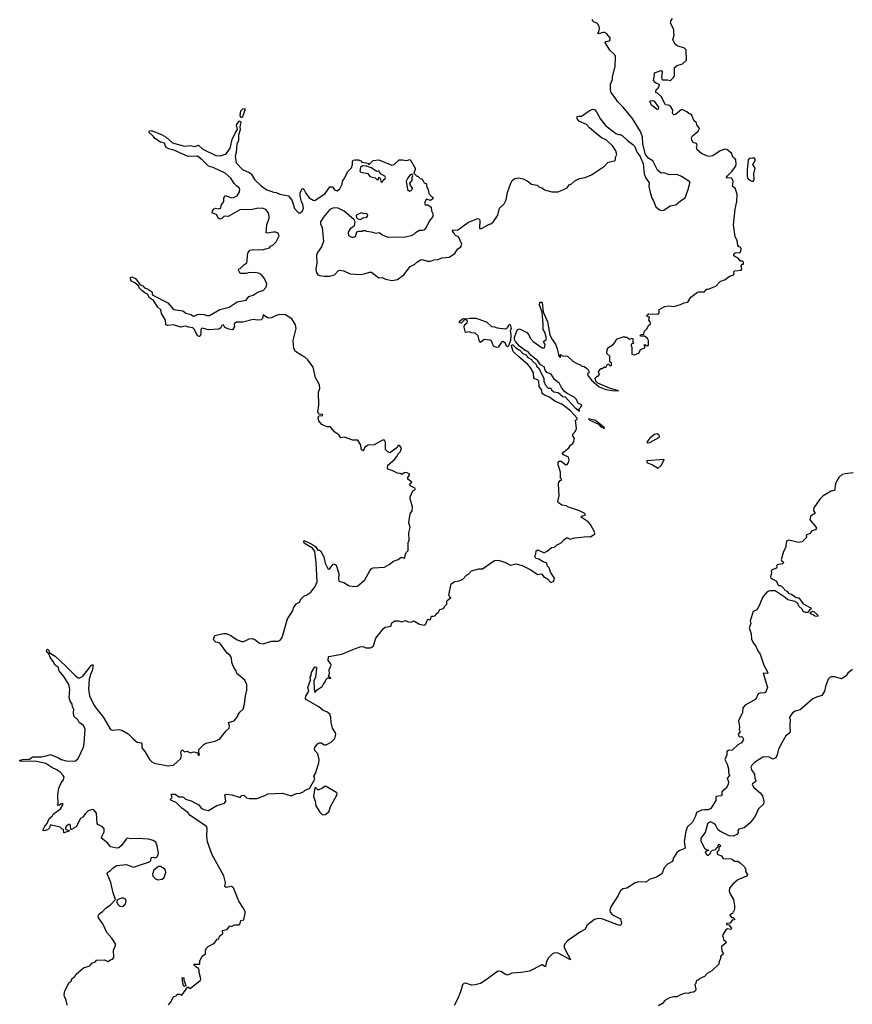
# Model space of a CAD drawing. Extents: x 2219101 to 2444320, y 201258 to 358766.
# Tile 60 of 256: x 2259533 to 2268532, y 279161 to 289801. Entities that reach past the tile are written whole.
import ezdxf

# ---------------------------------------------------------------- set-up
doc = ezdxf.new("R2010")
doc.units = 0

msp = doc.modelspace()

# ---------------------------------------------------------------- linework, layer by layer
at = {"layer": '0CON10XD'}
for points in [[(2266347, 287935), (2266370, 287865), (2266385, 287842), (2266410, 287780), (2266448, 287745), (2266475, 287739), (2266495, 287744), (2266565, 287788), (2266625, 287800), (2266675, 287843), (2266727, 287875), (2266758, 287965), (2266776, 288035), (2266775, 288050), (2266687, 288105), (2266645, 288124), (2266625, 288129), (2266555, 288126), (2266494, 288146), (2266465, 288142), (2266428, 288175), (2266378, 288275), (2266335, 288302), (2266296, 288346), (2266267, 288457), (2266263, 288535), (2266244, 288594), (2266155, 288732), (2266054, 288855), (2265996, 288916), (2265977, 288947), (2265927, 289015), (2265919, 289045), (2265920, 289105), (2265942, 289155), (2265941, 289185), (2265970, 289295), (2265973, 289405), (2265965, 289422), (2265912, 289472), (2265860, 289555), (2265865, 289566), (2265909, 289571), (2265917, 289585), (2265917, 289607), (2265875, 289652), (2265855, 289664), (2265836, 289664), (2265795, 289650), (2265780, 289655), (2265792, 289668), (2265801, 289715), (2265798, 289728), (2265779, 289759), (2265735, 289779), (2265720, 289805)], [(2266602, 289658), (2266603, 289695), (2266569, 289765), (2266572, 289785), (2266590, 289815)], [(2262748, 282558), (2262802, 282595), (2262812, 282618), (2262831, 282639), (2262842, 282668), (2262855, 282682), (2262865, 282690), (2262885, 282680), (2262898, 282685), (2262872, 282702), (2262882, 282735), (2262877, 282775), (2262901, 282825), (2262894, 282844), (2262868, 282875), (2262870, 282915), (2262875, 282920), (2263015, 282943), (2263134, 282996), (2263215, 283024), (2263246, 283026), (2263275, 283012), (2263325, 283013), (2263341, 283019), (2263358, 283035), (2263384, 283116), (2263465, 283223), (2263485, 283236), (2263543, 283247), (2263556, 283284), (2263588, 283305), (2263624, 283304), (2263665, 283293), (2263705, 283310), (2263733, 283293), (2263765, 283291), (2263795, 283306), (2263855, 283270), (2263905, 283258), (2263918, 283265), (2263945, 283322), (2263965, 283316), (2263975, 283320), (2263986, 283354), (2264007, 283357), (2264028, 283362), (2264035, 283380), (2264061, 283399), (2264075, 283429), (2264115, 283438), (2264128, 283465), (2264149, 283485), (2264149, 283515), (2264155, 283525), (2264185, 283550), (2264198, 283552), (2264181, 283561), (2264172, 283582), (2264196, 283705), (2264235, 283731), (2264285, 283736), (2264322, 283755), (2264361, 283799), (2264385, 283808), (2264415, 283844), (2264495, 283866), (2264535, 283868), (2264665, 283956), (2264695, 283962), (2264718, 283958), (2264785, 283936), (2264838, 283908), (2264895, 283921), (2264965, 283901), (2265051, 283861), (2265134, 283804), (2265165, 283814), (2265175, 283809), (2265193, 283783), (2265239, 283759), (2265275, 283720), (2265307, 283733), (2265312, 283765), (2265272, 283832), (2265256, 283876), (2265237, 283895), (2265229, 283929), (2265191, 283941), (2265145, 283972), (2265115, 283978), (2265108, 283985), (2265102, 284005), (2265112, 284025), (2265115, 284060), (2265135, 284072), (2265193, 284043), (2265205, 284042), (2265235, 284058), (2265283, 284097), (2265315, 284100), (2265336, 284124), (2265385, 284147), (2265419, 284185), (2265445, 284201), (2265455, 284203), (2265478, 284188), (2265535, 284201), (2265665, 284216), (2265703, 284213), (2265748, 284245), (2265747, 284265), (2265703, 284345), (2265677, 284375), (2265603, 284425), (2265604, 284436), (2265648, 284452), (2265640, 284465), (2265584, 284495), (2265465, 284532), (2265438, 284548), (2265393, 284555), (2265355, 284582), (2265351, 284595), (2265365, 284655), (2265358, 284785), (2265362, 284802), (2265375, 284820), (2265390, 284825), (2265390, 284835), (2265378, 284848), (2265377, 284913), (2265352, 284992), (2265354, 285015), (2265365, 285029), (2265385, 285029), (2265435, 284991), (2265450, 284995), (2265464, 285015), (2265471, 285045), (2265464, 285074), (2265410, 285100), (2265398, 285115), (2265470, 285175), (2265488, 285205), (2265510, 285220), (2265523, 285245), (2265528, 285275), (2265512, 285305), (2265513, 285323), (2265542, 285355), (2265553, 285385), (2265540, 285475), (2265558, 285482), (2265558, 285495), (2265488, 285575), (2265392, 285645), (2265319, 285679), (2265254, 285725), (2265205, 285743), (2265182, 285762), (2265178, 285798), (2265149, 285839), (2265143, 285895), (2265129, 285909), (2265092, 285925), (2265087, 285985), (2265051, 286045), (2265025, 286075), (2264927, 286157), (2264866, 286216), (2264849, 286275), (2264853, 286287), (2264865, 286289), (2264894, 286254), (2264940, 286230), (2264970, 286195), (2265005, 286180), (2265025, 286150), (2265065, 286130), (2265072, 286115), (2265116, 286076), (2265122, 286055), (2265140, 286040), (2265197, 285927), (2265198, 285895), (2265215, 285850), (2265245, 285820), (2265275, 285820), (2265282, 285802), (2265305, 285780), (2265352, 285772), (2265405, 285730), (2265430, 285725), (2265535, 285611), (2265585, 285570), (2265580, 285595), (2265600, 285615), (2265608, 285638), (2265568, 285655), (2265550, 285695), (2265525, 285721), (2265451, 285761), (2265422, 285782), (2265390, 285825), (2265369, 285869), (2265312, 285912), (2265279, 285969), (2265230, 285990), (2265213, 286013), (2265201, 286051), (2265162, 286072), (2265133, 286115), (2265062, 286172), (2265026, 286216), (2264996, 286226), (2264934, 286274), (2264893, 286323), (2264881, 286345), (2264880, 286365), (2264905, 286439), (2264916, 286454), (2264935, 286460), (2265015, 286420), (2265037, 286395), (2265049, 286359), (2265084, 286325), (2265180, 286255), (2265205, 286254), (2265212, 286285), (2265196, 286325), (2265222, 286345), (2265226, 286355), (2265208, 286425), (2265190, 286455), (2265192, 286515), (2265179, 286639), (2265152, 286715), (2265155, 286750), (2265175, 286750), (2265180, 286745), (2265192, 286645), (2265237, 286537), (2265265, 286395), (2265282, 286355), (2265324, 286295), (2265344, 286244), (2265360, 286165), (2265370, 286155), (2265380, 286155), (2265378, 286168), (2265370, 286175), (2265375, 286180), (2265385, 286180), (2265398, 286168), (2265454, 286164), (2265512, 286112), (2265563, 286083), (2265595, 286072), (2265608, 286058), (2265635, 286052), (2265660, 286035), (2265680, 286015), (2265690, 285985), (2265672, 285978), (2265673, 285955), (2265715, 285907), (2265795, 285832), (2265870, 285805), (2265935, 285794), (2266005, 285792), (2265908, 285818), (2265782, 285872), (2265762, 285895), (2265752, 285928), (2265775, 285950), (2265785, 285950), (2265798, 285962), (2265800, 285975), (2265792, 285982), (2265790, 285995), (2265815, 286030), (2265828, 286032), (2265855, 286050), (2265868, 286042), (2265885, 286080), (2265898, 286078), (2265915, 286060), (2265930, 286065), (2265928, 286088), (2265910, 286105), (2265910, 286165), (2265880, 286195), (2265882, 286235), (2265890, 286255), (2265949, 286291), (2265970, 286315), (2265985, 286350), (2266045, 286372), (2266067, 286377), (2266078, 286372), (2266095, 286370), (2266125, 286350), (2266138, 286352), (2266145, 286360), (2266160, 286355), (2266160, 286315), (2266170, 286305), (2266142, 286295), (2266143, 286273), (2266150, 286265), (2266150, 286185), (2266175, 286180), (2266225, 286198), (2266244, 286236), (2266290, 286255), (2266290, 286275), (2266282, 286288), (2266295, 286290), (2266305, 286280), (2266325, 286280), (2266328, 286285), (2266328, 286335), (2266320, 286355), (2266285, 286380), (2266245, 286380), (2266240, 286385), (2266245, 286400), (2266278, 286402), (2266288, 286435), (2266316, 286464), (2266328, 286495), (2266350, 286515), (2266348, 286535), (2266332, 286555), (2266340, 286585), (2266320, 286595), (2266313, 286603), (2266315, 286610), (2266335, 286622), (2266435, 286618), (2266446, 286634), (2266445, 286670), (2266505, 286702), (2266545, 286708), (2266605, 286702), (2266677, 286723), (2266715, 286743), (2266755, 286748), (2266788, 286802), (2266860, 286855), (2266875, 286862), (2266935, 286860), (2266955, 286890), (2266975, 286890), (2267058, 286922), (2267105, 286972), (2267135, 286988), (2267155, 286990), (2267205, 287028), (2267245, 287040), (2267257, 287053), (2267252, 287075), (2267263, 287087), (2267330, 287095), (2267340, 287105), (2267330, 287145), (2267342, 287158), (2267355, 287160), (2267355, 287180), (2267345, 287190), (2267325, 287190), (2267300, 287225), (2267251, 287251), (2267251, 287265), (2267262, 287278), (2267276, 287286), (2267317, 287283), (2267326, 287295), (2267331, 287325), (2267325, 287343), (2267305, 287348), (2267294, 287365), (2267288, 287415), (2267268, 287455), (2267248, 287585), (2267267, 287755), (2267283, 287835), (2267289, 287915), (2267265, 287982), (2267238, 287998), (2267244, 288054), (2267235, 288082), (2267223, 288093), (2267175, 288090), (2267173, 288095), (2267184, 288115), (2267230, 288160), (2267269, 288215), (2267278, 288235), (2267272, 288285), (2267265, 288298), (2267243, 288313), (2267228, 288358), (2267175, 288399), (2267155, 288403), (2267105, 288384), (2267025, 288331), (2266984, 288324), (2266955, 288329), (2266902, 288355), (2266855, 288394), (2266847, 288423), (2266857, 288445), (2266848, 288465), (2266812, 288475), (2266798, 288498), (2266794, 288525), (2266805, 288546), (2266867, 288595), (2266882, 288625), (2266851, 288665), (2266848, 288685), (2266821, 288711), (2266799, 288769), (2266785, 288781), (2266766, 288786), (2266745, 288807), (2266695, 288829), (2266683, 288827), (2266620, 288775), (2266605, 288773), (2266595, 288779), (2266588, 288795), (2266592, 288825), (2266566, 288866), (2266545, 288877), (2266512, 288882), (2266465, 288970), (2266425, 289010), (2266410, 289015), (2266413, 289047), (2266435, 289060), (2266448, 289095), (2266440, 289105), (2266415, 289110), (2266401, 289121), (2266384, 289145), (2266396, 289205), (2266393, 289227), (2266465, 289253), (2266476, 289246), (2266479, 289235), (2266471, 289185), (2266475, 289160), (2266485, 289152), (2266535, 289152), (2266567, 289143), (2266600, 289175), (2266600, 289185), (2266610, 289195), (2266610, 289285), (2266640, 289305), (2266696, 289324), (2266740, 289365), (2266738, 289475), (2266720, 289495), (2266638, 289518), (2266617, 289537), (2266592, 289585), (2266606, 289635), (2266602, 289658)], [(2266425, 288832), (2266364, 288875), (2266344, 288915), (2266348, 288925), (2266375, 288929), (2266392, 288922), (2266436, 288856), (2266434, 288836), (2266425, 288832)], [(2263650, 285135), (2263660, 285175), (2263638, 285198), (2263625, 285200), (2263610, 285175), (2263545, 285128), (2263535, 285122), (2263515, 285128), (2263488, 285158), (2263488, 285235), (2263475, 285258), (2263455, 285258), (2263365, 285208), (2263300, 285205), (2263265, 285180), (2263250, 285145), (2263243, 285143), (2263223, 285163), (2263222, 285205), (2263187, 285257), (2263135, 285258), (2263045, 285288), (2263005, 285283), (2262983, 285315), (2262939, 285345), (2262898, 285395), (2262885, 285402), (2262855, 285403), (2262820, 285415), (2262798, 285428), (2262767, 285465), (2262760, 285495), (2262765, 285520), (2262810, 285525), (2262805, 285536), (2262765, 285540), (2262756, 285565), (2262768, 285635), (2262762, 285775), (2262778, 285815), (2262774, 285854), (2262732, 285932), (2262706, 286045), (2262646, 286126), (2262615, 286156), (2262583, 286173), (2262515, 286215), (2262495, 286248), (2262488, 286335), (2262521, 286465), (2262514, 286505), (2262475, 286568), (2262405, 286612), (2262345, 286614), (2262305, 286604), (2262255, 286579), (2262225, 286576), (2262210, 286580), (2262165, 286613), (2262159, 286571), (2262145, 286558), (2262105, 286553), (2262055, 286562), (2261945, 286532), (2261875, 286532), (2261850, 286515), (2261854, 286485), (2261835, 286451), (2261795, 286458), (2261752, 286475), (2261735, 286502), (2261717, 286495), (2261705, 286468), (2261684, 286456), (2261575, 286450), (2261505, 286466), (2261491, 286455), (2261491, 286405), (2261484, 286386), (2261475, 286379), (2261455, 286386), (2261421, 286455), (2261405, 286471), (2261357, 286477), (2261325, 286490), (2261275, 286477), (2261195, 286504), (2261135, 286496), (2261112, 286502), (2261111, 286555), (2261066, 286625), (2261059, 286665), (2261026, 286695), (2260978, 286768), (2260935, 286796), (2260915, 286835), (2260885, 286849), (2260853, 286875), (2260825, 286903), (2260816, 286926), (2260779, 286959), (2260740, 286975), (2260733, 286985), (2260732, 287015), (2260745, 287022), (2260785, 287006), (2260835, 286936), (2260865, 286926), (2260882, 286902), (2260915, 286894), (2260957, 286865), (2260966, 286855), (2260964, 286835), (2260973, 286825), (2261135, 286741), (2261195, 286670), (2261245, 286663), (2261297, 286655), (2261329, 286629), (2261382, 286615), (2261405, 286601), (2261425, 286600), (2261455, 286616), (2261475, 286619), (2261528, 286615), (2261555, 286605), (2261584, 286606), (2261695, 286668), (2261797, 286693), (2261885, 286751), (2261981, 286769), (2262010, 286810), (2262057, 286823), (2262111, 286859), (2262165, 286876), (2262198, 286912), (2262204, 286945), (2262178, 287005), (2262145, 287049), (2262115, 287063), (2262075, 287069), (2262003, 287067), (2261985, 287060), (2261915, 287060), (2261900, 287095), (2261902, 287108), (2261918, 287112), (2261955, 287152), (2261987, 287175), (2261993, 287195), (2261994, 287256), (2262003, 287287), (2262021, 287309), (2262065, 287316), (2262155, 287313), (2262232, 287335), (2262245, 287352), (2262268, 287365), (2262305, 287402), (2262336, 287465), (2262327, 287495), (2262300, 287505), (2262274, 287506), (2262213, 287493), (2262198, 287498), (2262204, 287586), (2262230, 287655), (2262231, 287675), (2262224, 287715), (2262195, 287751), (2262155, 287765), (2262095, 287761), (2262045, 287751), (2261914, 287746), (2261785, 287676), (2261742, 287678), (2261718, 287652), (2261695, 287644), (2261677, 287657), (2261665, 287692), (2261614, 287714), (2261616, 287735), (2261635, 287756), (2261655, 287763), (2261685, 287759), (2261708, 287765), (2261712, 287795), (2261738, 287835), (2261740, 287875), (2261755, 287903), (2261825, 287877), (2261845, 287879), (2261885, 287897), (2261908, 287942), (2261911, 287965), (2261904, 287985), (2261877, 288007), (2261851, 288031), (2261817, 288087), (2261755, 288144), (2261625, 288205), (2261575, 288218), (2261507, 288285), (2261455, 288325), (2261355, 288322), (2261201, 288391), (2261146, 288405), (2261113, 288425), (2261097, 288467), (2261055, 288476), (2260995, 288517), (2260979, 288539), (2260930, 288585), (2260935, 288600), (2260955, 288602), (2261065, 288561), (2261115, 288533), (2261185, 288469), (2261315, 288433), (2261375, 288441), (2261428, 288432), (2261465, 288444), (2261512, 288402), (2261655, 288334), (2261705, 288329), (2261765, 288352), (2261808, 288412), (2261829, 288505), (2261865, 288583), (2261886, 288614), (2261878, 288665), (2261905, 288704), (2261915, 288708), (2261923, 288693), (2261911, 288645), (2261915, 288610), (2261898, 288555), (2261899, 288495), (2261882, 288455), (2261873, 288367), (2261862, 288325), (2261872, 288255), (2261943, 288183), (2262015, 288150), (2262035, 288135), (2262071, 288075), (2262142, 288005), (2262205, 287961), (2262248, 287948), (2262275, 287936), (2262305, 287934), (2262345, 287916), (2262438, 287898), (2262478, 287845), (2262505, 287760), (2262545, 287715), (2262565, 287713), (2262591, 287735), (2262600, 287765), (2262594, 287805), (2262580, 287835), (2262564, 287895), (2262566, 287935), (2262585, 287972), (2262595, 287978), (2262605, 287968), (2262626, 287925), (2262663, 287875), (2262705, 287850), (2262725, 287848), (2262836, 287924), (2262885, 287996), (2262914, 287994), (2262935, 287964), (2262965, 287950), (2262992, 287975), (2263017, 288025), (2263024, 288056), (2263048, 288092), (2263075, 288158), (2263118, 288202), (2263129, 288235), (2263129, 288265), (2263138, 288282), (2263158, 288288), (2263190, 288285), (2263220, 288275), (2263233, 288263), (2263295, 288250), (2263305, 288240), (2263315, 288240), (2263355, 288280), (2263415, 288288), (2263555, 288228), (2263580, 288235), (2263634, 288286), (2263672, 288288), (2263715, 288280), (2263755, 288292), (2263808, 288198), (2263809, 288181), (2263792, 288142), (2263825, 288110), (2263835, 288110), (2263860, 288085), (2263875, 288080), (2263895, 288060), (2263905, 288040), (2263925, 288030), (2263933, 287993), (2263947, 287967), (2263954, 287924), (2263985, 287890), (2264000, 287885), (2264000, 287865), (2263975, 287848), (2263925, 287860), (2263910, 287815), (2263915, 287800), (2263945, 287800), (2263982, 287775), (2263986, 287735), (2263998, 287705), (2263998, 287675), (2263960, 287625), (2263927, 287555), (2263905, 287532), (2263886, 287524), (2263855, 287524), (2263813, 287497), (2263798, 287482), (2263765, 287466), (2263702, 287452), (2263515, 287449), (2263455, 287473), (2263417, 287497), (2263385, 287490), (2263336, 287506), (2263283, 287513), (2263275, 287520), (2263245, 287520), (2263235, 287512), (2263195, 287513), (2263174, 287506), (2263158, 287455), (2263137, 287447), (2263125, 287448), (2263092, 287465), (2263086, 287505), (2263111, 287549), (2263152, 287578), (2263158, 287615), (2263149, 287639), (2263041, 287731), (2262975, 287766), (2262925, 287769), (2262885, 287750), (2262812, 287665), (2262786, 287615), (2262784, 287595), (2262804, 287555), (2262818, 287405), (2262796, 287345), (2262753, 287285), (2262742, 287258), (2262745, 287175), (2262735, 287105), (2262740, 287065), (2262754, 287045), (2262776, 287036), (2262825, 287029), (2262885, 287031), (2262935, 287043), (2262974, 287086), (2262995, 287096), (2263035, 287088), (2263105, 287056), (2263215, 287049), (2263255, 287054), (2263315, 287071), (2263335, 287071), (2263415, 287011), (2263455, 287016), (2263486, 286996), (2263555, 286982), (2263615, 286995), (2263685, 287044), (2263755, 287134), (2263805, 287159), (2263825, 287180), (2263865, 287207), (2263885, 287208), (2263942, 287192), (2263975, 287191), (2264010, 287205), (2264055, 287209), (2264095, 287226), (2264175, 287234), (2264235, 287273), (2264265, 287320), (2264302, 287345), (2264312, 287375), (2264276, 287456), (2264245, 287468), (2264235, 287478), (2264227, 287497), (2264210, 287515), (2264215, 287530), (2264265, 287528), (2264385, 287613), (2264485, 287652), (2264500, 287650), (2264508, 287635), (2264503, 287543), (2264525, 287543), (2264603, 287587), (2264625, 287594), (2264655, 287622), (2264700, 287690), (2264720, 287765), (2264768, 287812), (2264791, 287855), (2264806, 287935), (2264841, 288035), (2264857, 288063), (2264884, 288086), (2264925, 288092), (2264975, 288082), (2265019, 288059), (2265065, 288023), (2265125, 288013), (2265145, 287994), (2265175, 287984), (2265204, 287964), (2265285, 287941), (2265355, 287941), (2265451, 287985), (2265471, 288015), (2265495, 288024), (2265535, 288059), (2265585, 288084), (2265644, 288096), (2265715, 288126), (2265855, 288220), (2265895, 288263), (2265962, 288275), (2265972, 288285), (2265973, 288303), (2265972, 288315), (2265987, 288345), (2265976, 288385), (2265944, 288435), (2265872, 288502), (2265823, 288525), (2265691, 288631), (2265658, 288668), (2265578, 288705), (2265558, 288735), (2265560, 288755), (2265575, 288760), (2265605, 288758), (2265688, 288815), (2265725, 288833), (2265745, 288829), (2265769, 288805), (2265810, 288725), (2265865, 288657), (2265975, 288570), (2266005, 288560), (2266025, 288562), (2266045, 288551), (2266104, 288494), (2266162, 288452), (2266178, 288435), (2266208, 288365), (2266241, 288321), (2266272, 288245), (2266284, 288135), (2266297, 288095), (2266337, 288037), (2266332, 287998), (2266347, 287935)], [(2261935, 288746), (2261925, 288746), (2261916, 288765), (2261924, 288815), (2261945, 288837), (2261965, 288842), (2261968, 288825), (2261945, 288759), (2261935, 288746)], [(2267445, 288058), (2267465, 288058), (2267472, 288078), (2267468, 288135), (2267482, 288195), (2267459, 288235), (2267485, 288285), (2267475, 288303), (2267455, 288306), (2267425, 288301), (2267406, 288285), (2267395, 288175), (2267396, 288105), (2267405, 288085), (2267425, 288066), (2267445, 288058)], [(2263445, 288047), (2263455, 288050), (2263462, 288068), (2263484, 288085), (2263486, 288096), (2263479, 288109), (2263442, 288132), (2263422, 288152), (2263418, 288168), (2263395, 288160), (2263332, 288202), (2263285, 288220), (2263237, 288223), (2263216, 288204), (2263210, 288165), (2263222, 288152), (2263295, 288138), (2263316, 288106), (2263375, 288092), (2263395, 288073), (2263410, 288075), (2263415, 288100), (2263428, 288085), (2263437, 288055), (2263445, 288047)], [(2263745, 287947), (2263765, 287954), (2263776, 287965), (2263779, 287985), (2263759, 288009), (2263751, 288035), (2263774, 288065), (2263774, 288095), (2263782, 288115), (2263775, 288132), (2263755, 288123), (2263724, 288086), (2263710, 288055), (2263726, 287965), (2263745, 287947)], [(2263215, 287643), (2263245, 287660), (2263285, 287668), (2263297, 287685), (2263292, 287695), (2263280, 287705), (2263255, 287703), (2263225, 287714), (2263176, 287694), (2263169, 287685), (2263172, 287662), (2263189, 287649), (2263215, 287643)], [(2264685, 286259), (2264655, 286274), (2264631, 286331), (2264619, 286339), (2264555, 286346), (2264513, 286313), (2264502, 286322), (2264488, 286385), (2264455, 286413), (2264417, 286417), (2264395, 286428), (2264352, 286422), (2264338, 286478), (2264340, 286505), (2264370, 286525), (2264373, 286545), (2264355, 286562), (2264345, 286560), (2264305, 286520), (2264287, 286527), (2264287, 286545), (2264325, 286572), (2264355, 286567), (2264403, 286577), (2264465, 286576), (2264580, 286535), (2264634, 286484), (2264665, 286482), (2264695, 286470), (2264785, 286461), (2264806, 286474), (2264825, 286507), (2264835, 286508), (2264846, 286465), (2264836, 286434), (2264842, 286395), (2264838, 286335), (2264815, 286278), (2264805, 286267), (2264795, 286272), (2264784, 286305), (2264755, 286324), (2264740, 286315), (2264705, 286262), (2264685, 286259)], [(2265855, 285382), (2265852, 285395), (2265755, 285471), (2265682, 285488), (2265695, 285472), (2265789, 285429), (2265815, 285403), (2265855, 285382)], [(2266315, 285230), (2266345, 285232), (2266440, 285285), (2266450, 285295), (2266445, 285312), (2266425, 285326), (2266395, 285318), (2266345, 285278), (2266310, 285235), (2266315, 285230)], [(2260048, 279152), (2260036, 279205), (2260017, 279245), (2260014, 279265), (2260020, 279305), (2260068, 279395), (2260089, 279411), (2260097, 279435), (2260128, 279462), (2260145, 279488), (2260224, 279556), (2260292, 279578), (2260314, 279605), (2260351, 279619), (2260365, 279638), (2260450, 279640), (2260485, 279623), (2260515, 279642), (2260535, 279648), (2260552, 279668), (2260546, 279745), (2260570, 279795), (2260569, 279815), (2260530, 279875), (2260476, 279935), (2260431, 280031), (2260386, 280095), (2260380, 280115), (2260392, 280138), (2260428, 280162), (2260465, 280201), (2260515, 280237), (2260570, 280295), (2260544, 280365), (2260517, 280477), (2260482, 280562), (2260478, 280575), (2260482, 280585), (2260515, 280607), (2260545, 280637), (2260585, 280660), (2260685, 280673), (2260765, 280643), (2260938, 280702), (2260950, 280715), (2260955, 280748), (2260975, 280750), (2260995, 280742), (2261015, 280750), (2261030, 280775), (2261032, 280795), (2261020, 280875), (2261003, 280913), (2260975, 280932), (2260926, 280946), (2260805, 280951), (2260735, 280948), (2260695, 280956), (2260683, 280947), (2260635, 280878), (2260605, 280852), (2260585, 280848), (2260515, 280862), (2260485, 280902), (2260418, 280955), (2260420, 280975), (2260447, 281025), (2260447, 281057), (2260428, 281078), (2260378, 281105), (2260370, 281115), (2260364, 281225), (2260335, 281262), (2260315, 281267), (2260275, 281252), (2260240, 281220), (2260215, 281182), (2260191, 281169), (2260143, 281077), (2260095, 281048), (2260085, 281050), (2260083, 281093), (2260075, 281104), (2260065, 281104), (2260036, 281085), (2260028, 281065), (2260030, 281055), (2260070, 281035), (2260015, 281012), (2260010, 281015), (2260008, 281048), (2259992, 281052), (2259970, 281075), (2259878, 281098), (2259863, 281095), (2259854, 281066), (2259834, 281046), (2259795, 281034), (2259784, 281044), (2259806, 281085), (2259831, 281115), (2259853, 281167), (2259885, 281194), (2259896, 281214), (2259975, 281274), (2260001, 281315), (2260002, 281325), (2259995, 281330), (2259982, 281328), (2259965, 281313), (2259945, 281310), (2259942, 281315), (2259948, 281322), (2259946, 281424), (2259956, 281495), (2259981, 281555), (2260006, 281585), (2260013, 281615), (2260003, 281635), (2259976, 281666), (2259933, 281695), (2259879, 281719), (2259815, 281762), (2259715, 281785), (2259645, 281790), (2259548, 281785), (2259533, 281795), (2259565, 281808), (2259635, 281810), (2259675, 281834), (2259770, 281835), (2259820, 281845), (2259865, 281862), (2259953, 281823), (2259980, 281805), (2260035, 281791), (2260123, 281787), (2260138, 281792), (2260164, 281816), (2260222, 281938), (2260230, 281980), (2260241, 282135), (2260222, 282172), (2260177, 282207), (2260161, 282235), (2260119, 282275), (2260114, 282315), (2260120, 282345), (2260104, 282375), (2260099, 282405), (2260078, 282438), (2260068, 282478), (2260076, 282564), (2260063, 282615), (2260011, 282705), (2259959, 282765), (2259949, 282805), (2259915, 282826), (2259896, 282866), (2259866, 282905), (2259848, 282948), (2259840, 282955), (2259824, 282976), (2259825, 282990), (2259835, 282998), (2259847, 282985), (2259852, 282962), (2259915, 282924), (2260033, 282815), (2260135, 282710), (2260165, 282688), (2260185, 282690), (2260215, 282706), (2260310, 282825), (2260325, 282832), (2260329, 282825), (2260317, 282765), (2260298, 282725), (2260286, 282676), (2260278, 282565), (2260288, 282495), (2260335, 282398), (2260355, 282364), (2260439, 282259), (2260515, 282130), (2260535, 282123), (2260605, 282131), (2260637, 282125), (2260704, 282084), (2260765, 282025), (2260804, 281994), (2260848, 281985), (2260853, 281975), (2260853, 281933), (2260885, 281894), (2260937, 281805), (2260961, 281781), (2260985, 281765), (2261135, 281739), (2261195, 281745), (2261274, 281816), (2261283, 281845), (2261274, 281885), (2261285, 281906), (2261295, 281907), (2261315, 281890), (2261345, 281898), (2261375, 281878), (2261415, 281888), (2261455, 281880), (2261460, 281875), (2261458, 281855), (2261472, 281848), (2261478, 281865), (2261468, 281878), (2261470, 281915), (2261487, 281933), (2261522, 281968), (2261545, 281981), (2261645, 282004), (2261695, 282031), (2261764, 282116), (2261797, 282145), (2261800, 282165), (2261790, 282205), (2261850, 282225), (2261890, 282275), (2261890, 282285), (2261914, 282316), (2261948, 282352), (2261962, 282405), (2261973, 282495), (2261990, 282555), (2261989, 282615), (2261968, 282665), (2261880, 282735), (2261872, 282765), (2261852, 282792), (2261828, 282855), (2261822, 282905), (2261803, 282935), (2261777, 282957), (2261695, 283063), (2261655, 283076), (2261632, 283095), (2261629, 283105), (2261643, 283147), (2261735, 283168), (2261765, 283168), (2261815, 283148), (2261885, 283101), (2261935, 283080), (2261955, 283080), (2262015, 283111), (2262045, 283113), (2262075, 283104), (2262127, 283065), (2262165, 283057), (2262254, 283084), (2262326, 283084), (2262349, 283095), (2262369, 283125), (2262429, 283325), (2262484, 283414), (2262494, 283446), (2262525, 283491), (2262555, 283504), (2262577, 283543), (2262605, 283571), (2262645, 283588), (2262680, 283615), (2262726, 283675), (2262748, 283725), (2262738, 283935), (2262722, 284055), (2262699, 284089), (2262612, 284142), (2262604, 284155), (2262605, 284169), (2262615, 284171), (2262692, 284132), (2262733, 284103), (2262755, 284070), (2262775, 284069), (2262785, 284060), (2262821, 283995), (2262835, 283928), (2262865, 283871), (2262875, 283864), (2262885, 283869), (2262925, 283922), (2262955, 283905), (2262982, 283815), (2262978, 283755), (2262982, 283735), (2263038, 283718), (2263082, 283692), (2263095, 283683), (2263125, 283680), (2263175, 283676), (2263188, 283682), (2263265, 283748), (2263316, 283845), (2263332, 283865), (2263355, 283876), (2263475, 283883), (2263528, 283912), (2263575, 283950), (2263625, 283966), (2263655, 283992), (2263695, 283982), (2263698, 284015), (2263712, 284045), (2263732, 284065), (2263733, 284153), (2263742, 284175), (2263740, 284255), (2263752, 284315), (2263741, 284365), (2263746, 284415), (2263755, 284460), (2263774, 284495), (2263778, 284535), (2263752, 284625), (2263752, 284645), (2263782, 284708), (2263805, 284722), (2263812, 284735), (2263753, 284765), (2263750, 284785), (2263770, 284805), (2263728, 284835), (2263728, 284852), (2263750, 284885), (2263740, 284895), (2263715, 284907), (2263690, 284905), (2263665, 284888), (2263646, 284896), (2263615, 284899), (2263565, 284926), (2263513, 284943), (2263508, 284955), (2263514, 284986), (2263583, 285047), (2263611, 285079), (2263627, 285113), (2263650, 285135)], [(2266435, 284953), (2266465, 284984), (2266498, 285045), (2266495, 285050), (2266310, 285035), (2266310, 285015), (2266372, 284992), (2266435, 284953)], [(2268540, 284905), (2268455, 284895), (2268424, 284886), (2268386, 284855), (2268370, 284825), (2268351, 284785), (2268341, 284715), (2268305, 284706), (2268216, 284655), (2268180, 284620), (2268117, 284525), (2268112, 284495), (2268127, 284475), (2268127, 284465), (2268080, 284435), (2268072, 284395), (2268136, 284325), (2268144, 284305), (2268135, 284289), (2268095, 284276), (2268075, 284249), (2268035, 284230), (2268037, 284205), (2267992, 284158), (2267955, 284150), (2267845, 284178), (2267822, 284165), (2267810, 284095), (2267790, 284055), (2267763, 283965), (2267766, 283956), (2267784, 283944), (2267788, 283932), (2267778, 283922), (2267721, 283909), (2267712, 283895), (2267717, 283885), (2267712, 283875), (2267665, 283855), (2267657, 283845), (2267659, 283815), (2267648, 283785), (2267651, 283771), (2267665, 283757), (2267714, 283735), (2267727, 283697), (2267738, 283688), (2267755, 283688), (2267792, 283655), (2267800, 283640), (2267825, 283626), (2267845, 283600), (2267875, 283592), (2267925, 283557), (2267955, 283552), (2268000, 283490), (2268085, 283446), (2268089, 283431), (2268074, 283426), (2268050, 283395), (2268025, 283394), (2268001, 283405), (2267991, 283431), (2267955, 283464), (2267942, 283492), (2267912, 283512), (2267835, 283531), (2267807, 283557), (2267699, 283629), (2267640, 283630), (2267613, 283617), (2267567, 283565), (2267542, 283515), (2267530, 283475), (2267499, 283425), (2267461, 283405), (2267428, 283305), (2267434, 283275), (2267419, 283229), (2267440, 283165), (2267444, 283105), (2267458, 283075), (2267495, 283025), (2267510, 282980)], [(2268155, 283353), (2268128, 283355), (2268111, 283371), (2268082, 283382), (2268080, 283395), (2268101, 283409), (2268115, 283406), (2268160, 283365), (2268155, 283353)], [(2267510, 282980), (2267535, 282944), (2267577, 282825), (2267617, 282755), (2267619, 282741), (2267613, 282737), (2267570, 282740), (2267615, 282585), (2267595, 282531), (2267584, 282526), (2267535, 282524), (2267515, 282516), (2267490, 282460), (2267375, 282395), (2267350, 282365), (2267346, 282315), (2267304, 282225), (2267312, 282158), (2267308, 282128), (2267320, 282105), (2267299, 282081), (2267311, 282051), (2267335, 282054), (2267345, 282047), (2267356, 282025), (2267354, 282016), (2267334, 281986), (2267296, 281964), (2267235, 281906), (2267195, 281902), (2267178, 281892), (2267178, 281855), (2267155, 281805), (2267181, 281755), (2267194, 281706), (2267194, 281665), (2267205, 281635), (2267181, 281605), (2267193, 281565), (2267189, 281535), (2267168, 281495), (2267123, 281457), (2267123, 281425), (2267115, 281412), (2267062, 281405), (2267056, 281394), (2267056, 281364), (2267002, 281275), (2266975, 281262), (2266935, 281264), (2266903, 281257), (2266848, 281235), (2266839, 281195), (2266805, 281128), (2266747, 281075), (2266728, 281015), (2266714, 280916), (2266727, 280855), (2266723, 280845), (2266667, 280823), (2266639, 280805), (2266600, 280745), (2266589, 280705), (2266534, 280675), (2266498, 280635), (2266475, 280572), (2266415, 280535), (2266338, 280508), (2266305, 280481), (2266225, 280485), (2266185, 280475), (2266095, 280416), (2266052, 280408), (2266023, 280385), (2266002, 280335), (2265923, 280215), (2265912, 280175), (2265916, 280155), (2265939, 280129), (2266026, 280085), (2266036, 280036), (2266030, 280015), (2266015, 280014), (2265825, 280085), (2265785, 280088), (2265745, 280076), (2265668, 280015), (2265640, 279970), (2265595, 279945), (2265454, 279846), (2265427, 279815), (2265418, 279795), (2265419, 279775), (2265460, 279690), (2265488, 279645), (2265485, 279640), (2265355, 279715), (2265315, 279716), (2265288, 279702), (2265247, 279663), (2265227, 279623), (2265215, 279569), (2265205, 279570), (2265185, 279587), (2265175, 279587), (2265045, 279520), (2264955, 279505), (2264852, 279498), (2264805, 279476), (2264785, 279481), (2264735, 279514), (2264705, 279519), (2264685, 279509), (2264576, 279424), (2264515, 279384), (2264455, 279371), (2264415, 279369), (2264355, 279389), (2264333, 279387), (2264318, 279372), (2264299, 279295), (2264264, 279215), (2264231, 279149)], [(2261140, 279155), (2261165, 279180), (2261195, 279242), (2261230, 279255), (2261235, 279270), (2261259, 279269), (2261285, 279258), (2261352, 279348), (2261375, 279330), (2261488, 279422), (2261490, 279435), (2261472, 279505), (2261472, 279535), (2261466, 279546), (2261438, 279565), (2261420, 279585), (2261420, 279595), (2261480, 279595), (2261480, 279635), (2261488, 279642), (2261505, 279680), (2261540, 279705), (2261540, 279745), (2261550, 279755), (2261550, 279765), (2261570, 279785), (2261626, 279814), (2261643, 279827), (2261667, 279863), (2261685, 279870), (2261694, 279896), (2261730, 279925), (2261725, 279960), (2261775, 279970), (2261803, 280007), (2261823, 280003), (2261855, 280018), (2261905, 280020), (2261916, 280034), (2261924, 280066), (2261955, 280072), (2261972, 280145), (2261969, 280165), (2261948, 280205), (2261903, 280275), (2261845, 280419), (2261822, 280432), (2261764, 280424), (2261752, 280432), (2261756, 280476), (2261740, 280550), (2261615, 280775), (2261564, 280915), (2261555, 280975), (2261561, 281065), (2261554, 281084), (2261374, 281205), (2261352, 281232), (2261285, 281282), (2261229, 281339), (2261166, 281365), (2261158, 281375), (2261180, 281395), (2261170, 281425), (2261178, 281432), (2261215, 281430), (2261253, 281403), (2261292, 281402), (2261305, 281398), (2261326, 281376), (2261385, 281360), (2261435, 281336), (2261468, 281315), (2261495, 281281), (2261525, 281267), (2261575, 281256), (2261665, 281309), (2261748, 281335), (2261760, 281355), (2261751, 281425), (2261765, 281432), (2261825, 281423), (2261915, 281394), (2261935, 281417), (2261955, 281421), (2261985, 281392), (2262015, 281383), (2262095, 281386), (2262184, 281416), (2262215, 281434), (2262375, 281441), (2262467, 281413), (2262525, 281438), (2262565, 281442), (2262605, 281460), (2262620, 281475), (2262666, 281494), (2262722, 281595), (2262713, 281625), (2262730, 281655), (2262765, 281770), (2262770, 281805), (2262756, 281866), (2262724, 281904), (2262718, 281925), (2262722, 281935), (2262752, 281975), (2262774, 281986), (2262796, 281986), (2262825, 281966), (2262844, 281964), (2262899, 281995), (2262940, 282035), (2262952, 282075), (2262948, 282095), (2262916, 282145), (2262900, 282205), (2262896, 282265), (2262884, 282295), (2262852, 282322), (2262815, 282336), (2262767, 282377), (2262632, 282452), (2262622, 282465), (2262625, 282491), (2262660, 282545), (2262647, 282585), (2262676, 282665), (2262673, 282695), (2262685, 282715), (2262689, 282745), (2262725, 282806), (2262742, 282805), (2262743, 282793), (2262731, 282695), (2262712, 282658), (2262716, 282566), (2262725, 282530), (2262748, 282558)], [(2268536, 282774), (2268525, 282770), (2268485, 282738), (2268465, 282712), (2268415, 282678), (2268345, 282698), (2268305, 282698), (2268289, 282691), (2268273, 282675), (2268244, 282595), (2268233, 282545), (2268202, 282498), (2268145, 282481), (2268105, 282461), (2267968, 282342), (2267915, 282330), (2267885, 282310), (2267850, 282255), (2267860, 282245), (2267856, 282165), (2267861, 282105), (2267856, 282094), (2267815, 282061), (2267772, 281988), (2267733, 281917), (2267719, 281855), (2267705, 281824), (2267675, 281811), (2267635, 281831), (2267586, 281836), (2267565, 281830), (2267477, 281775), (2267447, 281745), (2267437, 281725), (2267444, 281695), (2267476, 281646), (2267478, 281605), (2267491, 281581), (2267485, 281565), (2267454, 281545), (2267450, 281535), (2267468, 281505), (2267537, 281447), (2267562, 281415), (2267576, 281354), (2267571, 281325), (2267518, 281272), (2267484, 281195), (2267427, 281123), (2267365, 281066), (2267305, 281052), (2267295, 281040), (2267297, 281015), (2267286, 280995), (2267245, 280979), (2267201, 280981), (2267101, 281031), (2267080, 281050), (2267055, 281099), (2267036, 281116), (2267005, 281131), (2266975, 281123), (2266962, 281098), (2266943, 281017), (2266896, 280955), (2266896, 280925), (2266935, 280848), (2266952, 280832), (2266980, 280825), (2266942, 280808), (2266952, 280782), (2266962, 280772), (2266977, 280773), (2267000, 280795), (2267002, 280808), (2267022, 280828), (2267058, 280832), (2267062, 280848), (2267078, 280862), (2267082, 280878), (2267095, 280890), (2267110, 280875), (2267090, 280855), (2267090, 280825), (2267072, 280808), (2267070, 280785), (2267120, 280765), (2267138, 280738), (2267222, 280732), (2267237, 280727), (2267258, 280708), (2267295, 280707), (2267321, 280691), (2267368, 280645), (2267380, 280615), (2267378, 280595), (2267398, 280565), (2267390, 280545), (2267294, 280506), (2267241, 280459), (2267204, 280416), (2267202, 280385), (2267217, 280347), (2267248, 280295), (2267258, 280225), (2267258, 280185), (2267250, 280165), (2267240, 280155), (2267238, 280142), (2267225, 280140), (2267210, 280125), (2267225, 280100), (2267245, 280100), (2267260, 280085), (2267260, 280075), (2267235, 280070), (2267212, 280038), (2267172, 280035), (2267174, 280024), (2267198, 280018), (2267228, 279985), (2267215, 279970), (2267185, 279978), (2267164, 279966), (2267130, 279905), (2267138, 279882), (2267142, 279862), (2267165, 279840), (2267168, 279825), (2267118, 279785), (2267122, 279735), (2267140, 279705), (2267114, 279686), (2267108, 279675), (2267107, 279653), (2267093, 279627), (2267088, 279595), (2267015, 279522), (2266965, 279493), (2266935, 279462), (2266885, 279440), (2266865, 279420), (2266855, 279420), (2266845, 279410), (2266840, 279385), (2266830, 279375), (2266842, 279325), (2266838, 279305), (2266815, 279292), (2266785, 279290), (2266755, 279278), (2266725, 279280), (2266675, 279263), (2266635, 279240), (2266605, 279242), (2266555, 279232), (2266505, 279203), (2266480, 279170), (2266437, 279145)], [(2262805, 281208), (2262835, 281212), (2262875, 281240), (2262896, 281304), (2262956, 281415), (2262963, 281435), (2262960, 281445), (2262845, 281514), (2262826, 281514), (2262805, 281498), (2262765, 281480), (2262755, 281480), (2262735, 281500), (2262725, 281500), (2262708, 281405), (2262727, 281355), (2262734, 281305), (2262776, 281236), (2262805, 281208)], [(2261025, 280507), (2261075, 280514), (2261095, 280530), (2261112, 280585), (2261109, 280609), (2261100, 280625), (2261055, 280650), (2261035, 280650), (2260980, 280605), (2260977, 280583), (2260970, 280575), (2260972, 280545), (2261002, 280515), (2261025, 280507)], [(2260635, 280217), (2260655, 280220), (2260676, 280245), (2260683, 280275), (2260676, 280296), (2260656, 280306), (2260635, 280307), (2260591, 280289), (2260582, 280278), (2260582, 280265), (2260592, 280245), (2260615, 280223), (2260635, 280217)], [(2261315, 279352), (2261305, 279360), (2261293, 279415), (2261290, 279445), (2261295, 279450), (2261308, 279445), (2261308, 279425), (2261328, 279365), (2261315, 279352)]]:
    msp.add_lwpolyline(points, dxfattribs=at)

doc.saveas('drawing.dxf')
